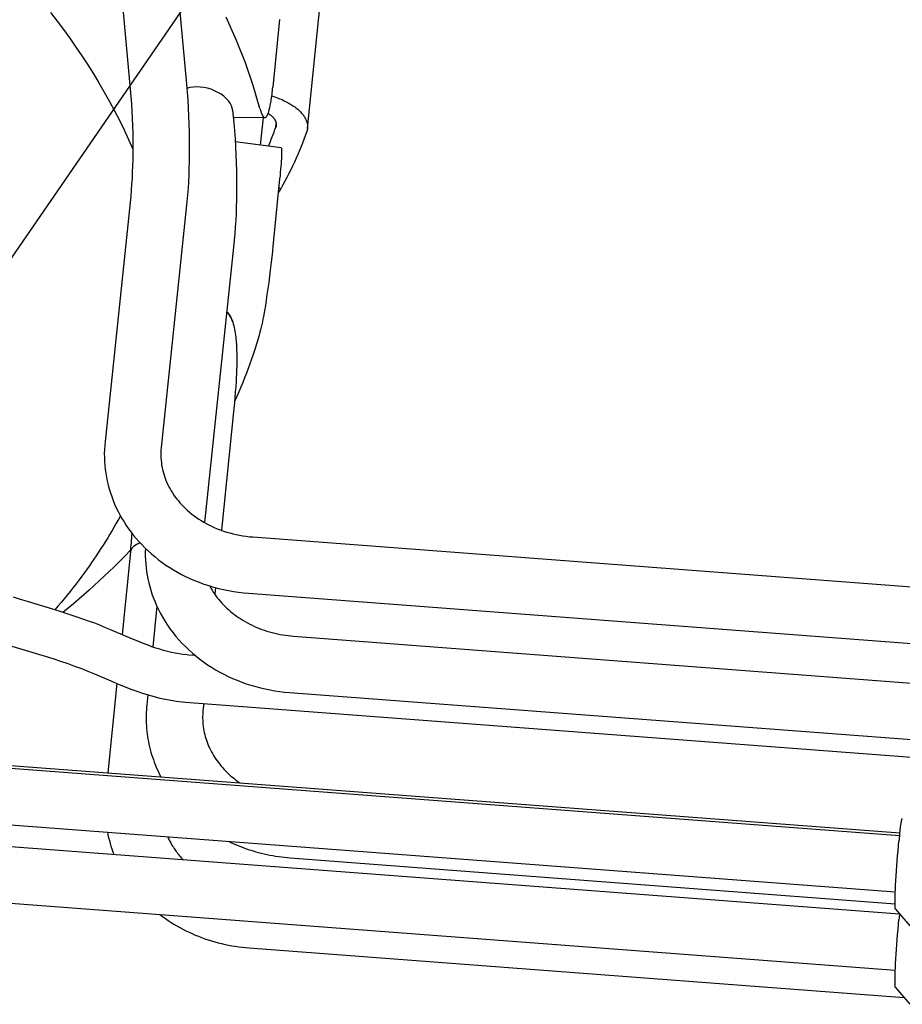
# Model space of a CAD drawing. Extents: x 0 to 1189, y 0 to 841.
# Tile 37 of 80: x 327 to 350, y 112 to 138. Entities that reach past the tile are written whole.
import ezdxf

# ---------------------------------------------------------------- set-up
doc = ezdxf.new("R2010")
doc.units = 0
doc.header["$LTSCALE"] = 65.395
doc.layers.get('0').update_dxf_attribs({"linetype": 'CONTINUOUS'})
doc.layers.add('mg_3dsla_BL7', color=7, linetype='CONTINUOUS')
doc.styles.get("Standard").update_dxf_attribs({"font": 'txt', "width": 0.8})
doc.dimstyles.get("Standard").update_dxf_attribs({"dimtxt": 3, "dimasz": 3, "dimexe": 2, "dimexo": 0, "dimtad": 1, "dimtxsty": 'STANDARD', "dimblk": '_ARROW_FILLED', "dimblk1": '_ARROW_FILLED', "dimblk2": '_ARROW_FILLED', "dimcen": 0.09, "dimazin": 3, "dimtol": 1, "dimtp": 0.01, "dimtm": 0.01, "dimtfac": 1, "dimtofl": 0, "dimtmove": 0, "dimatfit": 3, "dimtolj": 1})

# ---------------------------------------------------------------- blocks, each defined once
blk = doc.blocks.new('_ARROW_FILLED')
at = {"color": 0, "linetype": 'BYBLOCK'}
blk.add_solid([(0, 0), (-1, 0.1667), (-1, -0.1667)], dxfattribs=at)
blk = doc.blocks.new('MG_3DSLA_BL7', base_point=(357.138, 132.906))
at = {"layer": 'mg_3dsla_BL7', "color": 2, "linetype": 'CONTINUOUS'}
for p, q in [((334.524, 134.79), (335.01, 139.595)), ((329.736, 138.769), (330.005, 135.792)), ((331.199, 138.578), (331.439, 135.921)), ((333.815, 137.574), (333.641, 135.848)), ((332.616, 135.255), (332.645, 134.934)), ((332.631, 135.083), (333.438, 135.069)), ((333.33, 134.366), (333.402, 135.072)), ((333.717, 134.822), (333.727, 134.92)), ((333.851, 134.296), (332.681, 134.453)), ((333.815, 133.504), (333.641, 131.778)), ((333.847, 133.256), (333.792, 133.267)), ((330.002, 132.907), (329.362, 126.808)), ((331.434, 132.756), (330.794, 126.658)), ((332.64, 131.769), (331.902, 124.742)), ((332.602, 129.906), (332.619, 129.852)), ((332.647, 127.655), (332.329, 124.546)), ((333.128, 124.375), (366.557, 121.842)), ((330.018, 124.044), (329.99, 124.014)), ((330.01, 123.993), (329.795, 121.887)), ((332.18, 123.084), (332.162, 122.915)), ((327.209, 122.781), (327.03, 122.838)), ((327.384, 122.726), (327.209, 122.781)), ((333.02, 122.939), (366.443, 120.407)), ((328.057, 122.522), (327.384, 122.726)), ((328.217, 122.472), (328.057, 122.522)), ((330.684, 122.611), (330.578, 121.571)), ((328.374, 122.423), (328.217, 122.472)), ((328.527, 122.374), (328.374, 122.423)), ((328.676, 122.324), (328.527, 122.374)), ((328.821, 122.275), (328.676, 122.324)), ((328.963, 122.224), (328.821, 122.275)), ((329.1, 122.174), (328.963, 122.224)), ((329.233, 122.123), (329.1, 122.174)), ((329.361, 122.071), (329.233, 122.123)), ((329.485, 122.02), (329.361, 122.071)), ((329.605, 121.969), (329.485, 122.02)), ((330.048, 121.779), (329.605, 121.969)), ((330.153, 121.735), (330.048, 121.779)), ((334.172, 121.845), (367.601, 119.312)), ((326.982, 121.595), (327.831, 121.335)), ((330.256, 121.693), (330.153, 121.735)), ((330.357, 121.653), (330.256, 121.693)), ((330.458, 121.614), (330.357, 121.653)), ((330.558, 121.578), (330.458, 121.614)), ((330.658, 121.544), (330.558, 121.578)), ((330.757, 121.512), (330.658, 121.544)), ((327.831, 121.335), (328.03, 121.273)), ((328.03, 121.273), (328.223, 121.211)), ((330.857, 121.482), (330.757, 121.512)), ((330.956, 121.455), (330.857, 121.482)), ((331.055, 121.431), (330.956, 121.455)), ((331.154, 121.411), (331.055, 121.431)), ((331.252, 121.393), (331.154, 121.411)), ((331.35, 121.379), (331.252, 121.393)), ((331.446, 121.368), (331.35, 121.379)), ((331.503, 121.363), (331.446, 121.368)), ((331.665, 121.351), (331.503, 121.363)), ((328.223, 121.211), (328.409, 121.148)), ((328.409, 121.148), (328.587, 121.084)), ((328.587, 121.084), (328.76, 121.019)), ((328.76, 121.019), (328.927, 120.952)), ((328.927, 120.952), (329.092, 120.883)), ((329.092, 120.883), (329.567, 120.679)), ((329.667, 120.637), (329.435, 118.364)), ((329.567, 120.679), (329.721, 120.615)), ((329.721, 120.615), (329.872, 120.554)), ((329.872, 120.554), (330.022, 120.496)), ((330.022, 120.496), (330.171, 120.442)), ((330.171, 120.442), (330.318, 120.392)), ((330.318, 120.392), (330.465, 120.346)), ((330.453, 120.35), (330.427, 120.099)), ((330.465, 120.346), (330.611, 120.305)), ((330.611, 120.305), (330.756, 120.269)), ((330.756, 120.269), (330.901, 120.238)), ((334.063, 120.409), (367.487, 117.877)), ((305.656, 120.095), (349.624, 116.764)), ((305.945, 120.143), (349.631, 116.833)), ((330.901, 120.238), (331.044, 120.211)), ((331.044, 120.211), (331.186, 120.19)), ((331.186, 120.19), (331.326, 120.174)), ((331.326, 120.174), (331.413, 120.167)), ((331.413, 120.167), (367.475, 117.434)), ((331.878, 120.131), (331.86, 119.952)), ((305.638, 118.652), (349.515, 115.328)), ((305.768, 118.087), (349.625, 114.764)), ((305.624, 116.654), (349.515, 113.328)), ((334.086, 116.194), (349.508, 115.025)), ((349.519, 114.888), (349.886, 114.459)), ((333.036, 113.897), (349.739, 112.631)), ((349.519, 112.888), (349.886, 112.459))]:
    blk.add_line(p, q, dxfattribs=at)
for points in [[(333.313, 135.3), (333.141, 135.888), (332.941, 136.468), (332.714, 137.038), (332.449, 137.627)], [(327.974, 137.747), (328.14, 137.531), (328.303, 137.312), (328.463, 137.092), (328.619, 136.868), (328.771, 136.643), (328.92, 136.415), (329.065, 136.185), (329.207, 135.953), (329.344, 135.718), (329.476, 135.481), (329.605, 135.242), (329.729, 135.001), (329.848, 134.757), (329.962, 134.512), (330.072, 134.264)], [(331.439, 135.921), (331.456, 135.718), (331.471, 135.515), (331.483, 135.312), (331.493, 135.109), (331.501, 134.905), (331.506, 134.702), (331.509, 134.498), (331.51, 134.295), (331.509, 134.124), (331.507, 133.952), (331.502, 133.781), (331.496, 133.61), (331.488, 133.439), (331.478, 133.268), (331.465, 133.097), (331.451, 132.927), (331.434, 132.756)], [(333.438, 135.069), (333.442, 135.069), (333.446, 135.069), (333.451, 135.071), (333.455, 135.072), (333.459, 135.074), (333.462, 135.077), (333.466, 135.08), (333.47, 135.083), (333.473, 135.086), (333.476, 135.09), (333.479, 135.094), (333.482, 135.098), (333.485, 135.102), (333.488, 135.106), (333.491, 135.111), (333.493, 135.115), (333.496, 135.12), (333.501, 135.129), (333.506, 135.138), (333.51, 135.148), (333.514, 135.157), (333.517, 135.166), (333.521, 135.175), (333.524, 135.184), (333.53, 135.201), (333.535, 135.219), (333.541, 135.237), (333.546, 135.255), (333.551, 135.273), (333.558, 135.302), (333.564, 135.33), (333.571, 135.358), (333.576, 135.386), (333.583, 135.42), (333.589, 135.454), (333.595, 135.488), (333.6, 135.522), (333.607, 135.568), (333.614, 135.615), (333.62, 135.661), (333.626, 135.708), (333.631, 135.755), (333.636, 135.801), (333.641, 135.848)], [(330.005, 135.792), (330.02, 135.606), (330.034, 135.42), (330.045, 135.233), (330.054, 135.047), (330.062, 134.861), (330.067, 134.674), (330.069, 134.487), (330.07, 134.301), (330.07, 134.146), (330.067, 133.99), (330.063, 133.835), (330.058, 133.68), (330.05, 133.525), (330.041, 133.37), (330.03, 133.216), (330.017, 133.061), (330.002, 132.907)], [(333.615, 135.622), (333.655, 135.61), (333.695, 135.596), (333.734, 135.582), (333.774, 135.567), (333.813, 135.551), (333.852, 135.535), (333.89, 135.518), (333.928, 135.5), (333.966, 135.482), (334.004, 135.462), (334.033, 135.447), (334.061, 135.431), (334.09, 135.414), (334.118, 135.397), (334.145, 135.379), (334.172, 135.36), (334.199, 135.341), (334.225, 135.321), (334.251, 135.301), (334.276, 135.28), (334.3, 135.258), (334.319, 135.241), (334.338, 135.222), (334.355, 135.204), (334.373, 135.185), (334.39, 135.165), (334.406, 135.145), (334.42, 135.127), (334.433, 135.108), (334.446, 135.088), (334.457, 135.068), (334.469, 135.048), (334.479, 135.028), (334.487, 135.011), (334.494, 134.995), (334.5, 134.978), (334.506, 134.961), (334.511, 134.944), (334.515, 134.926), (334.519, 134.908), (334.522, 134.892), (334.524, 134.875), (334.525, 134.858), (334.526, 134.841), (334.526, 134.824), (334.526, 134.807), (334.524, 134.79)], [(332.616, 135.255), (332.616, 135.258), (332.615, 135.261), (332.615, 135.264), (332.615, 135.267), (332.614, 135.27), (332.614, 135.273), (332.613, 135.277), (332.613, 135.28), (332.612, 135.283), (332.611, 135.286), (332.611, 135.289), (332.61, 135.293), (332.609, 135.296), (332.609, 135.299), (332.608, 135.302), (332.607, 135.305)], [(333.313, 135.3), (333.316, 135.287), (333.319, 135.275), (333.323, 135.262), (333.327, 135.25), (333.331, 135.238), (333.334, 135.225), (333.339, 135.213), (333.343, 135.201), (333.346, 135.192), (333.35, 135.182), (333.354, 135.173), (333.357, 135.164), (333.361, 135.155), (333.365, 135.146), (333.37, 135.137), (333.374, 135.128), (333.376, 135.125), (333.378, 135.121), (333.38, 135.117), (333.382, 135.114), (333.384, 135.11), (333.387, 135.106), (333.389, 135.103), (333.392, 135.1), (333.394, 135.096), (333.397, 135.093), (333.4, 135.09), (333.403, 135.087), (333.406, 135.084), (333.408, 135.082), (333.41, 135.08), (333.412, 135.079), (333.414, 135.077), (333.416, 135.076), (333.418, 135.074), (333.421, 135.073), (333.423, 135.072), (333.425, 135.071), (333.428, 135.07), (333.43, 135.07), (333.433, 135.069), (333.435, 135.069), (333.438, 135.069)], [(333.521, 135.176), (333.531, 135.17), (333.541, 135.164), (333.55, 135.157), (333.56, 135.15), (333.57, 135.143), (333.579, 135.136), (333.588, 135.129), (333.597, 135.121), (333.606, 135.114), (333.615, 135.106), (333.622, 135.1), (333.629, 135.093), (333.635, 135.087), (333.642, 135.08), (333.648, 135.073), (333.654, 135.066), (333.66, 135.059), (333.666, 135.052), (333.672, 135.045), (333.677, 135.037), (333.683, 135.03), (333.687, 135.023), (333.691, 135.016), (333.695, 135.009), (333.699, 135.002), (333.703, 134.995), (333.707, 134.988), (333.71, 134.98), (333.713, 134.973), (333.716, 134.965), (333.719, 134.958), (333.721, 134.95), (333.723, 134.943), (333.724, 134.936), (333.726, 134.929), (333.727, 134.922), (333.728, 134.914), (333.729, 134.907), (333.729, 134.9), (333.729, 134.893), (333.729, 134.885), (333.729, 134.878), (333.728, 134.871)], [(332.645, 134.934), (332.662, 134.731), (332.677, 134.528), (332.689, 134.325), (332.699, 134.122), (332.707, 133.918), (332.712, 133.715), (332.715, 133.511), (332.716, 133.308), (332.715, 133.137), (332.713, 132.965), (332.708, 132.794), (332.702, 132.623), (332.694, 132.452), (332.684, 132.281), (332.671, 132.11), (332.657, 131.94), (332.64, 131.769)], [(333.728, 134.871), (333.728, 134.868), (333.728, 134.865), (333.727, 134.863), (333.727, 134.86), (333.727, 134.857), (333.726, 134.854), (333.726, 134.852), (333.725, 134.849), (333.724, 134.846), (333.724, 134.843), (333.723, 134.841), (333.722, 134.838), (333.722, 134.835), (333.721, 134.833), (333.72, 134.83), (333.719, 134.828), (333.718, 134.825), (333.717, 134.822)], [(334.502, 134.693), (334.469, 134.602), (334.434, 134.511), (334.399, 134.42), (334.363, 134.33), (334.321, 134.229), (334.278, 134.13), (334.235, 134.031), (334.19, 133.932), (334.144, 133.834), (334.097, 133.736), (334.049, 133.639), (334, 133.542), (333.95, 133.446), (333.899, 133.351), (333.847, 133.256)], [(334.524, 134.79), (334.524, 134.785), (334.523, 134.779), (334.522, 134.774), (334.522, 134.768), (334.521, 134.763), (334.52, 134.757), (334.519, 134.752), (334.518, 134.747), (334.516, 134.741), (334.515, 134.736), (334.514, 134.73), (334.512, 134.725), (334.511, 134.72), (334.509, 134.714), (334.508, 134.709), (334.506, 134.704), (334.504, 134.699), (334.502, 134.693)], [(333.851, 134.296), (333.852, 134.296), (333.854, 134.295), (333.855, 134.294), (333.856, 134.292), (333.857, 134.29), (333.858, 134.288), (333.859, 134.286), (333.86, 134.284), (333.86, 134.282), (333.861, 134.276), (333.862, 134.271), (333.863, 134.266), (333.864, 134.261), (333.865, 134.254), (333.865, 134.248), (333.865, 134.241), (333.866, 134.229), (333.866, 134.215), (333.866, 134.202), (333.867, 134.189), (333.866, 134.175), (333.866, 134.152), (333.865, 134.129), (333.865, 134.107), (333.863, 134.084), (333.861, 134.046), (333.859, 134.008), (333.857, 133.969), (333.853, 133.924), (333.85, 133.878), (333.846, 133.833), (333.839, 133.75), (333.832, 133.668), (333.824, 133.586), (333.815, 133.504)], [(333.847, 133.256), (333.843, 133.248), (333.838, 133.241), (333.834, 133.233), (333.83, 133.226), (333.826, 133.22), (333.823, 133.214), (333.819, 133.209), (333.815, 133.203), (333.812, 133.197), (333.808, 133.191), (333.804, 133.185), (333.8, 133.18), (333.796, 133.174), (333.792, 133.169), (333.788, 133.163), (333.784, 133.157), (333.78, 133.152)], [(333.641, 131.778), (333.62, 131.579), (333.598, 131.38), (333.575, 131.18), (333.555, 131.024), (333.535, 130.867), (333.514, 130.711), (333.492, 130.555), (333.471, 130.416), (333.45, 130.277), (333.427, 130.138), (333.402, 130), (333.389, 129.932), (333.376, 129.864), (333.362, 129.796), (333.347, 129.729), (333.33, 129.661), (333.313, 129.595)], [(332.602, 129.906), (332.6, 129.914), (332.597, 129.922), (332.594, 129.929), (332.591, 129.937), (332.588, 129.945), (332.585, 129.953), (332.581, 129.961), (332.577, 129.97), (332.573, 129.979), (332.568, 129.988), (332.563, 129.997), (332.559, 130.005), (332.553, 130.014), (332.548, 130.023), (332.543, 130.031), (332.537, 130.039), (332.532, 130.048), (332.526, 130.056), (332.52, 130.064), (332.514, 130.072), (332.507, 130.08), (332.501, 130.088), (332.495, 130.095), (332.488, 130.103), (332.481, 130.11), (332.474, 130.118), (332.467, 130.125)], [(332.619, 129.852), (332.632, 129.806), (332.645, 129.76), (332.655, 129.713), (332.665, 129.666), (332.674, 129.619), (332.681, 129.571), (332.688, 129.523), (332.694, 129.476), (332.699, 129.428), (332.706, 129.357), (332.711, 129.286), (332.715, 129.215), (332.718, 129.145), (332.72, 129.074), (332.721, 129.003), (332.722, 128.932), (332.721, 128.833), (332.719, 128.734), (332.717, 128.635), (332.713, 128.536), (332.709, 128.438), (332.703, 128.339), (332.694, 128.202), (332.684, 128.065), (332.673, 127.928), (332.661, 127.792), (332.647, 127.655)], [(333.313, 129.595), (333.281, 129.483), (333.249, 129.373), (333.215, 129.262), (333.18, 129.152), (333.14, 129.031), (333.099, 128.91), (333.057, 128.79), (333.013, 128.67), (332.967, 128.55), (332.92, 128.431), (332.872, 128.313), (332.823, 128.195), (332.773, 128.078), (332.721, 127.961), (332.668, 127.845)], [(329.362, 126.808), (329.353, 126.707), (329.347, 126.606), (329.344, 126.504), (329.345, 126.403), (329.349, 126.301), (329.357, 126.2), (329.367, 126.099), (329.381, 125.998), (329.398, 125.897), (329.419, 125.797), (329.442, 125.698), (329.469, 125.599), (329.499, 125.502), (329.532, 125.405), (329.568, 125.309), (329.607, 125.214), (329.649, 125.12), (329.694, 125.027), (329.742, 124.936), (329.793, 124.846), (329.846, 124.758), (329.903, 124.67), (329.963, 124.583), (330.025, 124.499), (330.089, 124.417), (330.156, 124.336), (330.225, 124.257), (330.297, 124.181), (330.378, 124.099), (330.462, 124.019), (330.548, 123.942), (330.637, 123.868), (330.727, 123.796), (330.821, 123.727), (330.916, 123.66), (331.013, 123.596), (331.111, 123.535), (331.212, 123.477), (331.314, 123.422), (331.418, 123.369), (331.523, 123.32), (331.642, 123.268), (331.762, 123.22), (331.884, 123.175), (332.007, 123.134), (332.131, 123.097), (332.256, 123.064), (332.382, 123.034), (332.508, 123.007), (332.635, 122.985), (332.763, 122.966), (332.891, 122.951), (333.02, 122.939)], [(330.794, 126.658), (330.788, 126.592), (330.785, 126.526), (330.784, 126.46), (330.786, 126.394), (330.791, 126.328), (330.798, 126.262), (330.806, 126.205), (330.816, 126.148), (330.828, 126.092), (330.842, 126.036), (330.858, 125.981), (330.875, 125.926), (330.894, 125.872), (330.916, 125.816), (330.94, 125.761), (330.965, 125.706), (330.992, 125.653), (331.02, 125.6), (331.05, 125.548), (331.082, 125.497), (331.117, 125.445), (331.154, 125.394), (331.192, 125.343), (331.232, 125.294), (331.273, 125.246), (331.315, 125.2), (331.359, 125.154), (331.411, 125.103), (331.465, 125.053), (331.52, 125.005), (331.577, 124.959), (331.635, 124.915), (331.694, 124.872), (331.755, 124.831), (331.817, 124.791), (331.88, 124.754), (331.944, 124.718), (332.009, 124.683), (332.075, 124.651), (332.142, 124.62), (332.221, 124.587), (332.3, 124.556), (332.38, 124.527), (332.461, 124.501), (332.543, 124.477), (332.626, 124.455), (332.708, 124.436), (332.792, 124.419), (332.876, 124.405), (332.96, 124.393), (333.044, 124.383), (333.128, 124.375)], [(329.753, 124.918), (329.702, 124.824), (329.65, 124.73), (329.597, 124.637), (329.543, 124.543), (329.487, 124.449), (329.431, 124.356), (329.374, 124.263), (329.316, 124.17), (329.257, 124.079), (329.198, 123.987), (329.138, 123.896), (329.077, 123.806)], [(330.256, 124.224), (330.246, 124.22), (330.236, 124.216), (330.226, 124.212), (330.216, 124.208), (330.206, 124.204), (330.196, 124.199), (330.186, 124.195), (330.177, 124.19), (330.167, 124.185), (330.158, 124.179), (330.15, 124.175), (330.143, 124.171), (330.136, 124.166), (330.129, 124.162), (330.122, 124.157), (330.115, 124.152), (330.108, 124.147), (330.101, 124.142), (330.095, 124.136), (330.088, 124.131), (330.082, 124.125), (330.077, 124.12), (330.071, 124.115), (330.066, 124.109), (330.061, 124.104), (330.057, 124.098), (330.052, 124.093), (330.048, 124.087), (330.044, 124.081), (330.04, 124.075), (330.036, 124.068), (330.032, 124.062), (330.029, 124.056), (330.026, 124.05), (330.024, 124.044), (330.021, 124.038), (330.019, 124.032), (330.017, 124.025), (330.015, 124.019), (330.014, 124.013), (330.012, 124.006), (330.011, 124), (330.01, 123.993)], [(330.391, 124.085), (330.389, 123.987), (330.389, 123.889), (330.392, 123.791), (330.399, 123.693), (330.408, 123.595), (330.421, 123.498), (330.436, 123.401), (330.455, 123.304), (330.476, 123.208), (330.501, 123.112), (330.529, 123.017), (330.559, 122.923), (330.592, 122.83), (330.628, 122.738), (330.674, 122.631), (330.724, 122.526), (330.777, 122.423), (330.834, 122.321), (330.894, 122.221), (330.958, 122.124), (331.026, 122.027), (331.097, 121.932), (331.171, 121.84), (331.248, 121.75), (331.328, 121.663), (331.411, 121.579), (331.499, 121.495), (331.589, 121.414), (331.682, 121.336), (331.777, 121.261), (331.875, 121.189), (331.975, 121.119), (332.077, 121.053), (332.181, 120.99), (332.287, 120.93), (332.394, 120.873), (332.504, 120.819), (332.614, 120.768), (332.73, 120.72), (332.847, 120.674), (332.965, 120.632), (333.084, 120.594), (333.204, 120.559), (333.325, 120.527), (333.447, 120.499), (333.569, 120.474), (333.692, 120.453), (333.816, 120.435), (333.939, 120.42), (334.063, 120.409)], [(329.077, 123.806), (329.02, 123.723), (328.963, 123.641), (328.905, 123.56), (328.846, 123.478), (328.774, 123.379), (328.7, 123.28), (328.625, 123.182), (328.55, 123.085), (328.474, 122.988), (328.397, 122.892), (328.319, 122.797), (328.24, 122.702), (328.161, 122.608), (328.081, 122.514)], [(329.99, 124.014), (329.892, 123.913), (329.793, 123.813), (329.694, 123.713), (329.593, 123.614), (329.468, 123.492), (329.341, 123.372), (329.213, 123.253), (329.084, 123.134), (328.954, 123.017), (328.823, 122.901), (328.691, 122.787), (328.558, 122.673), (328.424, 122.561), (328.289, 122.449)], [(332.034, 123.125), (332.062, 123.073), (332.092, 123.022), (332.123, 122.972), (332.156, 122.923), (332.19, 122.874), (332.225, 122.827), (332.262, 122.781), (332.3, 122.735), (332.339, 122.691), (332.38, 122.647), (332.424, 122.602), (332.47, 122.558), (332.517, 122.515), (332.565, 122.474), (332.615, 122.434), (332.665, 122.395), (332.716, 122.357), (332.768, 122.321), (332.821, 122.286), (332.875, 122.252), (332.933, 122.218), (332.992, 122.185), (333.052, 122.154), (333.112, 122.124), (333.173, 122.096), (333.235, 122.069), (333.297, 122.043), (333.36, 122.019), (333.424, 121.997), (333.488, 121.976), (333.555, 121.956), (333.622, 121.937), (333.69, 121.92), (333.758, 121.905), (333.827, 121.891), (333.895, 121.878), (333.964, 121.868), (334.034, 121.859), (334.103, 121.851), (334.172, 121.845)], [(330.427, 120.099), (330.421, 120.032), (330.416, 119.964), (330.413, 119.897), (330.411, 119.83), (330.41, 119.762), (330.411, 119.695), (330.414, 119.627), (330.417, 119.56), (330.423, 119.492), (330.429, 119.425), (330.437, 119.358), (330.446, 119.291), (330.457, 119.224), (330.469, 119.157), (330.483, 119.091), (330.498, 119.024), (330.514, 118.958), (330.532, 118.892), (330.551, 118.827), (330.572, 118.762), (330.594, 118.698), (330.617, 118.634), (330.641, 118.57), (330.667, 118.507), (330.694, 118.445), (330.722, 118.383), (330.751, 118.322), (330.782, 118.261)], [(331.86, 119.952), (331.855, 119.901), (331.852, 119.85), (331.851, 119.799), (331.851, 119.748), (331.852, 119.697), (331.855, 119.646), (331.859, 119.595), (331.865, 119.544), (331.872, 119.494), (331.881, 119.443), (331.891, 119.392), (331.903, 119.341), (331.916, 119.29), (331.931, 119.24), (331.947, 119.19), (331.964, 119.141), (331.983, 119.092), (332.003, 119.043), (332.025, 118.996), (332.048, 118.948), (332.073, 118.899), (332.099, 118.851), (332.127, 118.804), (332.157, 118.757), (332.187, 118.711), (332.219, 118.666), (332.252, 118.621), (332.286, 118.578), (332.321, 118.535), (332.357, 118.494), (332.396, 118.45), (332.437, 118.408), (332.478, 118.367), (332.521, 118.327), (332.565, 118.287), (332.609, 118.249), (332.655, 118.213), (332.701, 118.177), (332.748, 118.142), (332.796, 118.108)], [(349.627, 116.794), (349.632, 116.835), (349.637, 116.876), (349.642, 116.917), (349.647, 116.958), (349.651, 116.992), (349.656, 117.026), (349.659, 117.045), (349.662, 117.064), (349.665, 117.083), (349.668, 117.099), (349.671, 117.114), (349.674, 117.13), (349.675, 117.139), (349.677, 117.147), (349.679, 117.156), (349.681, 117.165), (349.683, 117.17), (349.684, 117.176), (349.686, 117.182), (349.688, 117.188), (349.689, 117.19), (349.689, 117.191), (349.69, 117.193), (349.691, 117.195), (349.692, 117.196), (349.693, 117.197), (349.694, 117.199)], [(330.959, 116.734), (330.971, 116.707), (330.983, 116.681), (330.996, 116.656), (331.009, 116.63), (331.022, 116.605), (331.036, 116.579), (331.052, 116.55), (331.069, 116.521), (331.086, 116.493), (331.104, 116.464), (331.123, 116.436), (331.141, 116.408), (331.161, 116.381), (331.18, 116.354), (331.2, 116.327), (331.221, 116.3), (331.242, 116.274), (331.263, 116.248), (331.285, 116.223), (331.307, 116.197), (331.329, 116.172), (331.352, 116.148)], [(332.508, 116.616), (332.569, 116.587), (332.631, 116.558), (332.693, 116.531), (332.756, 116.505), (332.82, 116.48), (332.883, 116.455), (332.947, 116.432), (333.012, 116.41), (333.077, 116.389), (333.142, 116.369), (333.207, 116.35), (333.273, 116.332), (333.345, 116.313), (333.419, 116.295), (333.492, 116.279), (333.565, 116.264), (333.639, 116.25), (333.713, 116.238), (333.787, 116.226), (333.862, 116.216), (333.936, 116.208), (334.011, 116.2), (334.086, 116.194)], [(349.517, 115.368), (349.522, 115.492), (349.529, 115.616), (349.537, 115.739), (349.545, 115.863), (349.554, 115.987), (349.563, 116.114), (349.574, 116.241), (349.585, 116.369), (349.596, 116.496), (349.609, 116.623)], [(349.519, 114.888), (349.518, 114.889), (349.517, 114.891), (349.516, 114.893), (349.515, 114.895), (349.515, 114.897), (349.515, 114.899), (349.514, 114.901), (349.513, 114.908), (349.512, 114.915), (349.512, 114.922), (349.511, 114.929), (349.51, 114.939), (349.509, 114.95), (349.509, 114.96), (349.509, 114.971), (349.508, 114.989), (349.508, 115.008), (349.508, 115.026), (349.508, 115.049), (349.508, 115.072), (349.508, 115.095), (349.509, 115.135), (349.51, 115.176), (349.511, 115.224), (349.513, 115.272), (349.514, 115.32), (349.517, 115.368)], [(330.761, 114.748), (330.83, 114.696), (330.901, 114.645), (330.973, 114.596), (331.046, 114.549), (331.12, 114.503), (331.195, 114.459), (331.271, 114.416), (331.347, 114.375), (331.425, 114.335), (331.504, 114.297), (331.583, 114.261), (331.663, 114.226), (331.744, 114.193), (331.825, 114.162), (331.909, 114.131), (331.993, 114.103), (332.078, 114.076), (332.163, 114.051), (332.249, 114.028), (332.335, 114.006), (332.422, 113.987), (332.509, 113.968), (332.596, 113.952), (332.684, 113.938), (332.772, 113.925), (332.86, 113.914), (332.948, 113.904), (333.036, 113.897)], [(349.517, 113.368), (349.522, 113.492), (349.529, 113.616), (349.537, 113.739), (349.545, 113.863), (349.554, 113.987), (349.563, 114.114), (349.574, 114.241), (349.585, 114.369), (349.596, 114.496), (349.609, 114.623)], [(349.519, 112.888), (349.518, 112.889), (349.517, 112.891), (349.516, 112.893), (349.515, 112.895), (349.515, 112.897), (349.515, 112.899), (349.514, 112.901), (349.513, 112.908), (349.512, 112.915), (349.512, 112.922), (349.511, 112.929), (349.51, 112.939), (349.509, 112.95), (349.509, 112.96), (349.509, 112.971), (349.508, 112.989), (349.508, 113.008), (349.508, 113.026), (349.508, 113.049), (349.508, 113.072), (349.508, 113.095), (349.509, 113.135), (349.51, 113.176), (349.511, 113.224), (349.513, 113.272), (349.514, 113.32), (349.517, 113.368)]]:
    blk.add_lwpolyline(points, dxfattribs=at)
for centre, radius, start, end in [((325.004, 137.965), 9.263, 336.9585, 340.1668), ((331.986, 129.655), 0.663, 17.2954, 43.6012), ((315.188, 125.526), 14.902, 354.0962, 355.9198), ((332.661, 117.489), 3.302, 191.1638, 201.4568), ((362.28, 115.364), 12.733, 173.5543, 173.801), ((365.347, 115.034), 15.819, 173.8113, 174.2352), ((365.347, 113.034), 15.819, 173.8113, 174.2352), ((362.763, 113.311), 13.219, 173.6841, 173.7987)]:
    blk.add_arc(centre, radius, start, end, dxfattribs=at)
blk.add_ellipse((331.885, 135.345), major_axis=(0.72, -0.215), ratio=0.637223, start_param=6.642627, end_param=8.681366, dxfattribs=at)
at = {"layer": 'mg_3dsla_BL7', "color": 7, "linetype": 'CONTINUOUS'}
blk.add_leader([(323.044, 125.78), (360.848, 180.714), (362.148, 180.714)], dimstyle='STANDARD', override={"dimtad": 0}, dxfattribs=at)

msp = doc.modelspace()

# ---------------------------------------------------------------- block references
at = {"layer": 'mg_3dsla_BL7'}
msp.add_blockref('MG_3DSLA_BL7', (357.138, 132.906), dxfattribs=at)

doc.saveas('drawing.dxf')
